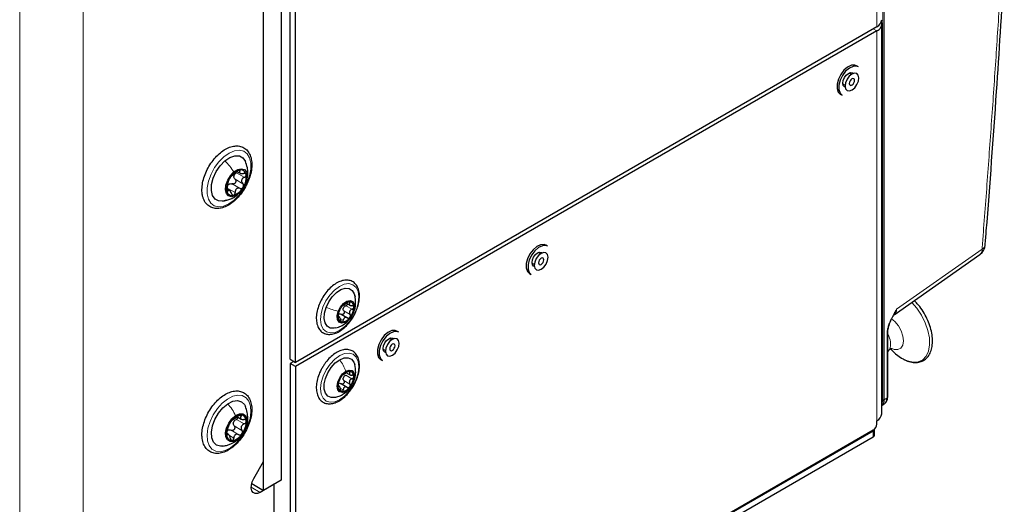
# Paper-space layout 'Blatt4' of a CAD drawing. Header units: millimetres. Extents: x 5 to 418, y 2 to 292.
# Tile 72 of 88: x 285 to 324, y 116 to 136. Entities that reach past the tile are written whole.
import ezdxf

# ---------------------------------------------------------------- set-up
doc = ezdxf.new("R2010")
doc.units = ezdxf.units.MM

psp = doc.layouts.new('Blatt4')

# ---------------------------------------------------------------- linework, layer by layer
at = {"color": 7, "linetype": 'Continuous', "lineweight": 18}
for p, q in [((284.705, 75.954), (284.705, 218.848)), ((287.25, 218.848), (287.25, 75.954)), ((319.231, 120.665), (319.231, 204.762)), ((319.289, 204.763), (319.289, 120.665)), ((318.985, 135.583), (318.985, 182.126)), ((318.844, 135.501), (318.985, 135.419)), ((318.985, 135.419), (318.985, 119.824)), ((293.377, 129.745), (293.688, 129.565)), ((293.475, 129.83), (293.514, 129.807)), ((293.206, 129.301), (293.518, 129.122)), ((293.319, 129.488), (293.63, 129.309)), ((293.01, 129.135), (293.321, 128.955)), ((293.012, 129.025), (293.036, 129.011)), ((319.779, 124.284), (323.198, 126.694)), ((297.849, 124.576), (297.912, 124.54)), ((297.671, 124.219), (297.918, 124.076)), ((297.749, 124.428), (297.997, 124.285)), ((298.069, 124.191), (298.057, 124.162)), ((297.434, 123.979), (297.459, 123.965)), ((297.525, 123.917), (297.65, 123.845)), ((319.398, 120.738), (319.398, 123.303)), ((297.851, 121.799), (297.915, 121.762)), ((297.667, 121.437), (297.915, 121.294)), ((297.748, 121.646), (297.996, 121.503)), ((297.424, 121.213), (297.457, 121.193)), ((297.556, 121.119), (297.645, 121.068)), ((319.289, 120.665), (319.398, 120.738)), ((293.373, 119.881), (293.684, 119.701)), ((293.487, 120.041), (293.559, 120)), ((293.157, 119.447), (293.468, 119.267)), ((293.285, 119.621), (293.596, 119.441)), ((318.844, 119.17), (318.844, 119.415)), ((292.98, 119.279), (293.015, 119.259)), ((293.093, 119.235), (293.267, 119.134)), ((293.328, 119.005), (293.406, 119.065)), ((293.968, 117.164), (294.322, 116.96))]:
    psp.add_line(p, q, dxfattribs=at)
at = {"color": 7, "linetype": 'Continuous', "lineweight": 25}
for p, q in [((295.17, 212.985), (295.17, 117.45)), ((294.463, 117.041), (294.463, 212.577)), ((294.463, 118.19), (294.463, 211.575)), ((295.524, 122.283), (295.524, 168.826)), ((295.736, 122.161), (295.736, 168.704)), ((318.985, 135.583), (295.736, 122.161)), ((319.19, 120.109), (319.19, 135.705)), ((318.985, 135.419), (295.736, 121.998)), ((318.251, 133.985), (318.181, 134.025)), ((317.972, 133.681), (317.879, 133.734)), ((317.629, 133.301), (317.722, 133.248)), ((317.528, 132.894), (317.598, 132.854)), ((293.396, 129.8), (293.521, 129.727)), ((293.1, 129.04), (292.988, 129.104)), ((305.82, 126.808), (305.75, 126.849)), ((305.541, 126.504), (305.448, 126.558)), ((319.681, 124.058), (323.115, 126.479)), ((305.198, 126.125), (305.291, 126.071)), ((305.097, 125.718), (305.167, 125.677)), ((297.791, 124.516), (297.941, 124.43)), ((297.564, 124.084), (297.812, 123.941)), ((297.514, 123.961), (297.442, 124.003)), ((299.866, 123.371), (299.796, 123.412)), ((319.424, 120.777), (319.424, 123.342)), ((299.587, 123.067), (299.494, 123.121)), ((299.244, 122.688), (299.337, 122.634)), ((319.424, 122.584), (319.488, 122.668)), ((319.533, 122.703), (319.626, 122.611)), ((295.524, 122.283), (295.736, 122.161)), ((295.665, 122.202), (295.524, 122.12)), ((295.736, 121.998), (295.524, 122.12)), ((295.524, 122.12), (295.524, 96.709)), ((299.143, 122.281), (299.213, 122.24)), ((295.736, 121.998), (295.736, 96.587)), ((297.794, 121.736), (297.944, 121.649)), ((297.805, 121.162), (297.532, 121.32)), ((297.511, 121.189), (297.44, 121.23)), ((319.194, 120.442), (319.303, 120.515)), ((293.414, 119.979), (293.565, 119.891)), ((318.985, 119.693), (318.985, 119.824)), ((318.844, 119.448), (307.615, 112.966)), ((318.844, 119.415), (307.658, 112.957)), ((318.903, 119.252), (318.903, 119.496)), ((293.06, 119.276), (292.994, 119.314)), ((318.844, 119.17), (307.658, 112.713)), ((294.072, 117.512), (294.463, 118.19)), ((295.17, 117.45), (294.463, 117.041)), ((293.989, 117.315), (294.463, 117.041)), ((294.887, 117.286), (294.322, 116.96)), ((294.887, 86.302), (294.887, 117.286))]:
    psp.add_line(p, q, dxfattribs=at)
at = {"color": 7, "linetype": 'Continuous', "lineweight": 25, "flags": 128}
for points in [[(318.181, 134.025), (318.11, 134.051), (317.971, 134.043), (317.819, 133.972), (317.672, 133.845)], [(318.251, 133.985), (318.18, 134.011), (318.042, 134.002), (317.89, 133.931), (317.743, 133.804)], [(317.672, 133.845), (317.544, 133.676), (317.45, 133.484), (317.399, 133.289), (317.398, 133.113), (317.446, 132.974), (317.528, 132.894)], [(317.743, 133.804), (317.615, 133.635), (317.52, 133.443), (317.47, 133.248), (317.469, 133.072), (317.517, 132.934), (317.598, 132.854)], [(317.628, 133.329), (317.645, 133.439), (317.694, 133.552), (317.767, 133.651), (317.854, 133.721), (317.941, 133.751), (318.014, 133.737), (318.039, 133.717)], [(317.887, 133.607), (317.799, 133.486), (317.74, 133.349), (317.721, 133.216), (317.743, 133.107), (317.804, 133.04), (317.894, 133.025), (317.999, 133.063), (318.104, 133.149), (318.192, 133.27), (318.251, 133.408), (318.27, 133.541), (318.248, 133.649), (318.187, 133.716), (318.097, 133.732), (317.992, 133.693), (317.887, 133.607)], [(317.954, 133.467), (317.919, 133.42), (317.897, 133.367), (317.889, 133.315), (317.898, 133.274), (317.921, 133.248), (317.956, 133.242), (317.997, 133.257), (318.037, 133.29), (318.071, 133.337), (318.094, 133.39), (318.102, 133.441), (318.093, 133.483), (318.069, 133.509), (318.035, 133.515), (317.994, 133.5), (317.954, 133.467)], [(317.724, 133.171), (317.694, 133.183), (317.645, 133.239), (317.628, 133.329)], [(292.914, 130.219), (293.115, 130.356), (293.312, 130.424), (293.491, 130.419), (293.635, 130.342), (293.735, 130.197), (293.737, 130.193)], [(292.968, 128.648), (292.842, 128.612), (292.663, 128.617), (292.519, 128.695), (292.419, 128.839), (292.373, 129.039), (292.383, 129.277), (292.45, 129.535), (292.568, 129.792), (292.727, 130.026), (292.914, 130.219)], [(293.474, 128.915), (293.323, 128.818), (293.178, 128.785), (293.057, 128.819), (292.974, 128.917), (292.939, 129.067), (292.957, 129.251), (293.025, 129.446), (293.135, 129.629), (293.274, 129.779)], [(293.274, 129.779), (293.425, 129.876), (293.57, 129.909), (293.691, 129.875), (293.774, 129.777), (293.809, 129.627), (293.791, 129.443), (293.723, 129.248), (293.613, 129.064), (293.474, 128.915)], [(305.75, 126.849), (305.679, 126.875), (305.54, 126.867), (305.389, 126.795), (305.241, 126.668)], [(305.82, 126.808), (305.749, 126.834), (305.611, 126.826), (305.459, 126.755), (305.312, 126.628)], [(305.241, 126.668), (305.113, 126.5), (305.019, 126.308), (304.968, 126.113), (304.967, 125.937), (305.015, 125.798), (305.097, 125.718)], [(305.312, 126.628), (305.184, 126.459), (305.089, 126.267), (305.039, 126.072), (305.038, 125.896), (305.086, 125.757), (305.167, 125.677)], [(305.197, 126.153), (305.214, 126.263), (305.263, 126.376), (305.337, 126.475), (305.423, 126.545), (305.51, 126.575), (305.583, 126.561), (305.608, 126.54)], [(305.456, 126.431), (305.368, 126.31), (305.309, 126.172), (305.29, 126.039), (305.312, 125.931), (305.373, 125.864), (305.463, 125.849), (305.568, 125.887), (305.673, 125.973), (305.761, 126.094), (305.82, 126.232), (305.839, 126.365), (305.817, 126.473), (305.756, 126.54), (305.666, 126.555), (305.561, 126.517), (305.456, 126.431)], [(305.293, 125.995), (305.263, 126.007), (305.214, 126.063), (305.197, 126.153)], [(305.523, 126.29), (305.489, 126.244), (305.466, 126.191), (305.458, 126.139), (305.467, 126.097), (305.49, 126.072), (305.525, 126.066), (305.566, 126.08), (305.606, 126.114), (305.64, 126.16), (305.663, 126.213), (305.671, 126.265), (305.662, 126.307), (305.639, 126.332), (305.604, 126.338), (305.563, 126.324), (305.523, 126.29)], [(296.96, 124.36), (297.067, 124.585), (297.21, 124.788), (297.376, 124.955), (297.553, 125.07), (297.726, 125.124), (297.88, 125.114), (298.005, 125.04), (298.088, 124.908), (298.117, 124.799)], [(297.445, 124.202), (297.534, 124.373), (297.655, 124.515), (297.791, 124.607), (297.921, 124.633), (298.025, 124.591), (298.088, 124.487), (298.099, 124.336), (298.057, 124.162)], [(297.34, 123.537), (297.281, 123.525), (297.127, 123.535), (297.002, 123.609), (296.919, 123.741), (296.882, 123.921), (296.897, 124.133), (296.96, 124.36)], [(298.057, 124.162), (297.968, 123.991), (297.847, 123.849), (297.711, 123.757), (297.581, 123.73), (297.477, 123.772), (297.414, 123.877), (297.403, 124.028), (297.445, 124.202)], [(299.796, 123.412), (299.725, 123.438), (299.586, 123.43), (299.435, 123.358), (299.287, 123.231)], [(299.866, 123.371), (299.796, 123.397), (299.657, 123.389), (299.505, 123.318), (299.358, 123.191)], [(299.287, 123.231), (299.159, 123.063), (299.065, 122.871), (299.014, 122.676), (299.013, 122.5), (299.061, 122.361), (299.143, 122.281)], [(299.358, 123.191), (299.23, 123.022), (299.136, 122.83), (299.085, 122.635), (299.084, 122.459), (299.132, 122.32), (299.213, 122.24)], [(299.243, 122.716), (299.26, 122.826), (299.309, 122.939), (299.383, 123.038), (299.469, 123.108), (299.556, 123.138), (299.629, 123.124), (299.655, 123.103)], [(299.502, 122.994), (299.414, 122.873), (299.356, 122.735), (299.336, 122.602), (299.358, 122.494), (299.419, 122.427), (299.509, 122.412), (299.614, 122.45), (299.719, 122.536), (299.807, 122.657), (299.866, 122.795), (299.885, 122.928), (299.863, 123.036), (299.802, 123.103), (299.713, 123.118), (299.607, 123.08), (299.502, 122.994)], [(299.569, 122.853), (299.535, 122.807), (299.512, 122.753), (299.505, 122.702), (299.513, 122.66), (299.537, 122.634), (299.571, 122.628), (299.612, 122.643), (299.653, 122.677), (299.687, 122.723), (299.709, 122.776), (299.717, 122.828), (299.708, 122.87), (299.685, 122.895), (299.65, 122.901), (299.609, 122.887), (299.569, 122.853)], [(299.34, 122.558), (299.309, 122.569), (299.26, 122.626), (299.243, 122.716)], [(319.626, 122.611), (319.737, 122.507), (319.974, 122.334)], [(297.34, 120.761), (297.327, 120.758), (297.166, 120.75), (297.032, 120.807), (296.937, 120.924), (296.887, 121.092), (296.888, 121.297), (296.938, 121.522), (297.034, 121.749), (297.168, 121.96), (297.329, 122.138), (297.505, 122.268)], [(297.505, 122.268), (297.68, 122.339), (297.841, 122.347), (297.975, 122.29), (298.07, 122.173), (298.106, 122.075)], [(297.75, 121.001), (297.616, 120.955), (297.503, 120.977), (297.427, 121.065), (297.401, 121.204), (297.428, 121.375), (297.504, 121.549), (297.618, 121.702), (297.752, 121.81)], [(297.752, 121.81), (297.886, 121.856), (297.999, 121.834), (298.075, 121.746), (298.101, 121.607), (298.074, 121.437), (297.998, 121.262), (297.884, 121.109), (297.75, 121.001)], [(293.026, 120.504), (293.226, 120.604), (293.415, 120.632), (293.576, 120.586), (293.697, 120.47), (293.737, 120.394)], [(292.829, 118.812), (292.739, 118.807), (292.578, 118.853), (292.457, 118.969), (292.386, 119.146), (292.372, 119.37), (292.414, 119.621), (292.51, 119.881), (292.652, 120.128), (292.829, 120.341), (293.026, 120.504)], [(293.406, 119.065), (293.255, 118.996), (293.119, 118.993), (293.014, 119.058), (292.952, 119.181), (292.941, 119.349), (292.982, 119.541), (293.07, 119.734), (293.196, 119.904), (293.342, 120.032)], [(293.342, 120.032), (293.493, 120.101), (293.629, 120.103), (293.734, 120.039), (293.796, 119.915), (293.807, 119.747), (293.766, 119.556), (293.677, 119.363), (293.552, 119.192), (293.406, 119.065)], [(294.322, 116.96), (294.219, 116.918), (294.125, 116.915), (294.048, 116.951), (293.995, 117.023), (293.97, 117.125), (293.975, 117.247), (294.01, 117.38), (294.072, 117.512)]]:
    psp.add_lwpolyline(points, dxfattribs=at)
at = {"color": 7, "linetype": 'Continuous', "lineweight": 18, "flags": 128}
for points in [[(292.875, 130.387), (293.085, 130.536), (293.295, 130.625), (293.492, 130.65), (293.665, 130.609), (293.803, 130.505), (293.9, 130.343), (293.948, 130.134), (293.946, 129.888), (293.894, 129.622), (293.794, 129.349), (293.652, 129.086), (293.477, 128.848), (293.279, 128.649), (293.069, 128.501), (292.859, 128.412), (292.662, 128.387), (292.489, 128.428), (292.351, 128.532), (292.254, 128.693), (292.206, 128.903), (292.208, 129.148), (292.26, 129.415), (292.36, 129.688), (292.502, 129.951), (292.677, 130.188), (292.875, 130.387)], [(298.171, 124.281), (298.052, 124.028), (297.896, 123.794), (297.713, 123.597), (297.516, 123.45), (297.318, 123.362), (297.132, 123.34), (296.972, 123.385), (296.848, 123.494), (296.769, 123.659), (296.74, 123.87), (296.763, 124.112), (296.836, 124.368), (296.955, 124.622), (297.111, 124.855), (297.294, 125.052), (297.491, 125.2), (297.689, 125.287), (297.875, 125.31), (298.035, 125.265), (298.159, 125.156), (298.238, 124.99), (298.267, 124.779), (298.244, 124.538), (298.171, 124.281)], [(319.974, 122.334), (320.212, 122.22), (320.44, 122.17), (320.648, 122.187), (320.825, 122.269), (320.963, 122.414), (321.057, 122.613), (321.101, 122.859), (321.094, 123.139), (321.036, 123.44), (320.929, 123.748), (320.779, 124.049), (320.592, 124.329), (320.393, 124.56)], [(319.584, 122.711), (319.687, 122.674), (319.832, 122.67), (319.949, 122.731), (320.025, 122.851), (320.054, 123.017), (320.033, 123.213), (319.963, 123.421), (319.852, 123.62), (319.71, 123.79), (319.578, 123.898)], [(297.502, 120.666), (297.304, 120.582), (297.12, 120.564), (296.962, 120.614), (296.841, 120.727), (296.765, 120.896), (296.74, 121.11), (296.766, 121.353), (296.843, 121.61), (296.965, 121.862), (297.123, 122.094), (297.307, 122.288), (297.505, 122.431), (297.703, 122.515), (297.887, 122.532), (298.045, 122.483), (298.166, 122.37), (298.242, 122.201), (298.267, 121.987), (298.241, 121.744), (298.164, 121.487), (298.042, 121.235), (297.884, 121.003), (297.7, 120.809), (297.502, 120.666)], [(293.013, 120.693), (293.224, 120.803), (293.427, 120.85), (293.609, 120.832), (293.76, 120.749), (293.872, 120.606), (293.937, 120.411), (293.953, 120.177), (293.917, 119.916), (293.833, 119.643), (293.705, 119.375), (293.54, 119.127), (293.348, 118.913), (293.141, 118.747), (292.93, 118.637), (292.727, 118.589), (292.545, 118.608), (292.394, 118.691), (292.282, 118.834), (292.217, 119.028), (292.201, 119.263), (292.237, 119.524), (292.321, 119.796), (292.449, 120.065), (292.614, 120.313), (292.806, 120.526), (293.013, 120.693)]]:
    psp.add_lwpolyline(points, dxfattribs=at)
at = {"color": 7, "linetype": 'Continuous', "lineweight": 25}
for centre, radius, start, end in [((318.84, 135.903), 0.352, 294.3747, 354.3052), ((318.875, 135.71), 0.311, 290.8557, 14.3085), ((293.705, 129.204), 0.682, 108.6039, 152.1319), ((293.532, 129.568), 0.265, 160.6103, 173.918), ((293.547, 129.644), 0.215, 8.1797, 105.898), ((293.042, 129.572), 0.724, 326.3842, 8.1442), ((293.706, 129.122), 0.724, 146.3842, 188.1442), ((293.227, 129.089), 0.249, 123.4326, 137.3031), ((293.201, 129.05), 0.215, 188.1797, 285.898), ((293.043, 129.49), 0.682, 288.6039, 332.1319), ((322.827, 126.888), 0.5, 305.1842, 355.5366), ((297.939, 124.174), 0.42, 94.6094, 146.9399), ((297.876, 124.4), 0.195, 351.6497, 81.3336), ((298.117, 123.969), 0.685, 140.6693, 178.0158), ((297.889, 124.252), 0.251, 152.3659, 166.3191), ((297.385, 124.395), 0.685, 320.6693, 358.0158), ((297.626, 123.964), 0.195, 171.6497, 261.3336), ((297.563, 124.19), 0.42, 274.6094, 326.9399), ((297.934, 121.407), 0.409, 93.2645, 146.5132), ((297.874, 121.621), 0.198, 350.6264, 79.1932), ((298.123, 121.19), 0.691, 140.1666, 177.2709), ((297.888, 121.467), 0.253, 151.787, 165.6505), ((297.378, 121.621), 0.691, 320.1666, 357.2709), ((297.628, 121.19), 0.198, 170.6264, 259.1932), ((297.568, 121.404), 0.409, 273.2645, 326.5132), ((293.803, 119.294), 0.824, 142.2326, 180.4663), ((293.632, 119.502), 0.564, 98.6755, 148.2914), ((293.544, 119.673), 0.302, 155.2543, 167.4446), ((293.539, 119.829), 0.231, 355.2345, 88.0911), ((292.945, 119.803), 0.824, 322.2326, 0.4663), ((318.84, 120.144), 0.352, 294.3747, 354.3052), ((318.678, 119.707), 0.307, 302.6055, 357.3945), ((318.802, 119.507), 0.101, 294.3747, 354.3052), ((293.209, 119.268), 0.231, 175.2345, 268.0911), ((293.116, 119.595), 0.564, 278.6755, 328.2914), ((318.802, 119.262), 0.101, 294.3747, 354.3052)]:
    psp.add_arc(centre, radius, start, end, dxfattribs=at)
at = {"color": 7, "linetype": 'Continuous', "lineweight": 18}
for centre, radius, start, end in [((323.127, 126.883), 0.201, 290.7547, 350.0149), ((322.963, 126.662), 0.238, 309.7536, 7.9029), ((319.376, 123.346), 0.0479, 297.4613, 355.4536), ((318.954, 122.918), 0.589, 334.9325, 37.1235), ((319.259, 120.719), 0.0609, 242.4446, 299.2876), ((319.376, 120.78), 0.048, 297.475, 355.2816)]:
    psp.add_arc(centre, radius, start, end, dxfattribs=at)
for centre, major_axis, ratio, start_param, end_param in [((319.443, 124.502), (-0.213, 0.458), 0.56964, 3.247205, 3.976262), ((318.905, 120.853), (-0.231, 0.399), 0.576854, 3.420761, 3.925398)]:
    psp.add_ellipse(centre, major_axis=major_axis, ratio=ratio, start_param=start_param, end_param=end_param, dxfattribs=at)
at = {"color": 7, "linetype": 'Continuous', "lineweight": 25}
for centre, major_axis, ratio, start_param, end_param in [((318.934, 120.869), (-0.253, 0.432), 0.578535, 3.134349, 3.92279), ((319.041, 120.94), (-0.256, 0.43), 0.581026, 3.16991, 3.918818)]:
    psp.add_ellipse(centre, major_axis=major_axis, ratio=ratio, start_param=start_param, end_param=end_param, dxfattribs=at)
at = {"color": 7, "linetype": 'Continuous', "lineweight": 18}
for points, knots in [([(323.198, 126.694), (323.216, 126.915), (323.299, 127.989), (323.444, 129.915), (323.627, 132.47), (323.801, 135.02), (323.909, 136.715), (323.963, 137.563)], [0, 0, 0, 0, 0.060535, 0.295387, 0.530246, 0.76512, 1, 1, 1, 1]), ([(319.398, 123.303), (319.4, 123.346), (319.404, 123.432), (319.428, 123.54), (319.453, 123.627), (319.476, 123.694), (319.507, 123.774), (319.536, 123.841), (319.562, 123.897), (319.594, 123.961), (319.641, 124.049), (319.705, 124.162), (319.753, 124.241), (319.779, 124.283), (319.779, 124.284)], [0, 0, 0, 0, 0.137644, 0.278242, 0.317129, 0.395354, 0.474421, 0.554274, 0.594391, 0.644517, 0.748216, 0.865027, 0.998017, 1, 1, 1, 1]), ([(319.779, 124.284), (319.779, 124.283), (319.766, 124.256), (319.739, 124.201), (319.695, 124.114), (319.663, 124.056), (319.646, 124.023)], [0, 0, 0, 0, 0.006833, 0.313282, 0.620104, 1, 1, 1, 1]), ([(297.612, 120.877), (297.622, 120.881), (297.68, 120.903), (297.718, 120.957), (297.75, 121.001)], [0, 0, 0, 0, 0.1764092, 1, 1, 1, 1])]:
    psp.add_open_spline(points, degree=3, knots=knots, dxfattribs=at)
at = {"color": 7, "linetype": 'Continuous', "lineweight": 25}
for points, knots in [([(323.324, 126.848), (323.339, 127.038), (323.505, 129.093), (323.766, 132.722), (323.987, 136.147), (324.089, 137.724)], [0, 0, 0, 0, 0.05207, 0.563666, 1, 1, 1, 1]), ([(292.022, 128.815), (292.033, 128.776), (292.063, 128.666), (292.151, 128.514), (292.297, 128.385), (292.474, 128.318), (292.668, 128.31), (292.873, 128.358), (293.084, 128.461), (293.293, 128.616), (293.49, 128.817), (293.664, 129.051), (293.807, 129.309), (293.914, 129.579), (293.978, 129.849), (293.997, 130.108), (293.966, 130.344), (293.886, 130.546), (293.757, 130.7), (293.59, 130.795), (293.403, 130.829), (293.202, 130.805), (292.993, 130.725), (292.781, 130.592), (292.578, 130.41), (292.393, 130.189), (292.235, 129.94), (292.112, 129.674), (292.029, 129.402), (291.99, 129.138), (291.996, 128.943), (292.017, 128.841), (292.022, 128.815)], [0, 0, 0, 0, 0.018955, 0.054124, 0.088275, 0.121049, 0.153507, 0.186795, 0.221283, 0.256397, 0.291551, 0.326621, 0.361655, 0.396733, 0.431925, 0.467327, 0.502995, 0.538679, 0.573501, 0.606783, 0.639301, 0.672102, 0.706105, 0.741032, 0.776209, 0.811314, 0.846355, 0.881405, 0.916535, 0.951834, 0.987386, 1, 1, 1, 1]), ([(293.789, 129.452), (293.795, 129.467), (293.832, 129.56), (293.834, 129.733), (293.817, 129.972), (293.763, 130.118), (293.733, 130.201)], [0, 0, 0, 0, 0.063335, 0.39204, 0.655095, 1, 1, 1, 1]), ([(293.17, 129.607), (293.167, 129.605), (293.161, 129.6), (293.144, 129.582), (293.123, 129.556), (293.109, 129.534), (293.102, 129.523)], [0, 0, 0, 0, 0.249806, 0.500054, 0.750309, 1, 1, 1, 1]), ([(293.17, 129.607), (293.177, 129.611), (293.188, 129.618), (293.217, 129.643), (293.244, 129.666), (293.274, 129.692), (293.318, 129.728), (293.347, 129.755), (293.366, 129.773)], [0, 0, 0, 0, 0.249194, 0.37433, 0.498925, 0.624004, 0.749757, 1, 1, 1, 1]), ([(293.319, 129.488), (293.305, 129.504), (293.278, 129.535), (293.272, 129.576), (293.269, 129.596)], [0, 0, 0, 0, 0.500645, 1, 1, 1, 1]), ([(293.283, 129.656), (293.294, 129.674), (293.318, 129.71), (293.357, 129.733), (293.377, 129.745)], [0, 0, 0, 0, 0.49811, 1, 1, 1, 1]), ([(293.488, 129.851), (293.478, 129.848), (293.459, 129.841), (293.425, 129.822), (293.393, 129.798), (293.375, 129.782), (293.366, 129.773)], [0, 0, 0, 0, 0.250032, 0.4996317, 0.7492275, 1, 1, 1, 1]), ([(293.514, 129.807), (293.518, 129.815), (293.526, 129.829), (293.524, 129.845), (293.512, 129.854), (293.496, 129.852), (293.488, 129.851)], [0, 0, 0, 0, 0.249816, 0.499908, 0.75012, 1, 1, 1, 1]), ([(293.514, 129.807), (293.506, 129.792), (293.494, 129.769), (293.501, 129.744), (293.516, 129.729), (293.541, 129.718), (293.585, 129.71), (293.626, 129.715), (293.652, 129.718)], [0, 0, 0, 0, 0.249219, 0.374357, 0.498947, 0.62402, 0.749767, 1, 1, 1, 1]), ([(293.759, 129.674), (293.756, 129.683), (293.749, 129.7), (293.723, 129.716), (293.69, 129.722), (293.665, 129.719), (293.652, 129.718)], [0, 0, 0, 0, 0.24999, 0.499611, 0.749127, 1, 1, 1, 1]), ([(293.688, 129.565), (293.699, 129.572), (293.721, 129.585), (293.746, 129.614), (293.762, 129.645), (293.76, 129.665), (293.759, 129.674)], [0, 0, 0, 0, 0.249853, 0.499901, 0.750114, 1, 1, 1, 1]), ([(293, 129.163), (293.007, 129.188), (293.016, 129.226), (293.028, 129.281), (293.037, 129.321), (293.045, 129.357), (293.055, 129.395), (293.057, 129.41), (293.058, 129.42)], [0, 0, 0, 0, 0.24922, 0.374358, 0.498948, 0.624021, 0.749768, 1, 1, 1, 1]), ([(293.01, 129.135), (293.011, 129.157), (293.013, 129.202), (293.034, 129.24), (293.044, 129.258)], [0, 0, 0, 0, 0.5006092, 1, 1, 1, 1]), ([(293.102, 129.523), (293.096, 129.512), (293.083, 129.489), (293.069, 129.457), (293.06, 129.433), (293.059, 129.424), (293.058, 129.42)], [0, 0, 0, 0, 0.249858, 0.499467, 0.749011, 1, 1, 1, 1]), ([(293.09, 129.297), (293.109, 129.304), (293.147, 129.317), (293.187, 129.307), (293.206, 129.301)], [0, 0, 0, 0, 0.498111, 1, 1, 1, 1]), ([(293.319, 129.488), (293.326, 129.479), (293.341, 129.461), (293.352, 129.425), (293.351, 129.387), (293.336, 129.349), (293.31, 129.319), (293.277, 129.3), (293.241, 129.293), (293.218, 129.299), (293.206, 129.301)], [0, 0, 0, 0, 0.125234, 0.249503, 0.374346, 0.49908, 0.623909, 0.749397, 0.874445, 1, 1, 1, 1]), ([(293.688, 129.565), (293.664, 129.55), (293.628, 129.528), (293.596, 129.484), (293.581, 129.447), (293.579, 129.409), (293.589, 129.358), (293.614, 129.328), (293.63, 129.309)], [0, 0, 0, 0, 0.24922, 0.374358, 0.498948, 0.624021, 0.749768, 1, 1, 1, 1]), ([(293.646, 129.171), (293.651, 129.183), (293.662, 129.207), (293.663, 129.246), (293.653, 129.281), (293.637, 129.3), (293.63, 129.309)], [0, 0, 0, 0, 0.249858, 0.499467, 0.749011, 1, 1, 1, 1]), ([(292.814, 128.609), (292.93, 128.632), (293.103, 128.668), (293.31, 128.778), (293.395, 128.844), (293.436, 128.875)], [0, 0, 0, 0, 0.514444, 0.764366, 1, 1, 1, 1]), ([(293, 129.163), (292.997, 129.152), (292.991, 129.129), (292.986, 129.089), (292.984, 129.05), (292.987, 129.029), (292.989, 129.019)], [0, 0, 0, 0, 0.249853, 0.499901, 0.750114, 1, 1, 1, 1]), ([(292.989, 129.019), (292.991, 129.011), (292.996, 128.995), (293.009, 128.987), (293.023, 128.992), (293.031, 129.004), (293.036, 129.011)], [0, 0, 0, 0, 0.24999, 0.499611, 0.749127, 1, 1, 1, 1]), ([(293.174, 128.921), (293.164, 128.946), (293.15, 128.984), (293.123, 129.021), (293.102, 129.04), (293.083, 129.047), (293.059, 129.044), (293.045, 129.024), (293.036, 129.011)], [0, 0, 0, 0, 0.249219, 0.374357, 0.498947, 0.62402, 0.749767, 1, 1, 1, 1]), ([(293.174, 128.921), (293.178, 128.909), (293.187, 128.885), (293.208, 128.858), (293.233, 128.841), (293.251, 128.843), (293.26, 128.843)], [0, 0, 0, 0, 0.249816, 0.499908, 0.75012, 1, 1, 1, 1]), ([(293.26, 128.843), (293.269, 128.847), (293.286, 128.854), (293.306, 128.881), (293.319, 128.916), (293.321, 128.942), (293.321, 128.955)], [0, 0, 0, 0, 0.250032, 0.499632, 0.749228, 1, 1, 1, 1]), ([(293.518, 129.122), (293.493, 129.127), (293.456, 129.135), (293.407, 129.122), (293.375, 129.103), (293.349, 129.073), (293.326, 129.025), (293.323, 128.983), (293.321, 128.955)], [0, 0, 0, 0, 0.249194, 0.37433, 0.498925, 0.624004, 0.749757, 1, 1, 1, 1]), ([(293.518, 129.122), (293.529, 129.119), (293.552, 129.114), (293.588, 129.121), (293.622, 129.139), (293.638, 129.16), (293.646, 129.171)], [0, 0, 0, 0, 0.249806, 0.500054, 0.750309, 1, 1, 1, 1]), ([(297.811, 125.45), (297.776, 125.451), (297.68, 125.451), (297.513, 125.406), (297.316, 125.301), (297.122, 125.145), (296.948, 124.946), (296.838, 124.796), (296.799, 124.715), (296.799, 124.714)], [0, 0, 0, 0, 0.098843, 0.273895, 0.45327, 0.635578, 0.817783, 0.999609, 1, 1, 1, 1]), ([(298.181, 124.268), (298.196, 124.303), (298.246, 124.421), (298.289, 124.625), (298.304, 124.864), (298.267, 125.079), (298.181, 125.258), (298.049, 125.384), (297.917, 125.439), (297.834, 125.448), (297.811, 125.45)], [0, 0, 0, 0, 0.062397, 0.210638, 0.359806, 0.510147, 0.660171, 0.805474, 0.944303, 1, 1, 1, 1]), ([(298.076, 124.188), (298.091, 124.233), (298.123, 124.329), (298.157, 124.56), (298.125, 124.738), (298.104, 124.86)], [0, 0, 0, 0, 0.218411, 0.464296, 1, 1, 1, 1]), ([(296.799, 124.714), (296.757, 124.634), (296.674, 124.471), (296.597, 124.218), (296.562, 123.972), (296.576, 123.744), (296.638, 123.554), (296.744, 123.405), (296.888, 123.309), (297.061, 123.271), (297.247, 123.291), (297.441, 123.365), (297.637, 123.494), (297.825, 123.67), (297.991, 123.884), (298.114, 124.088), (298.163, 124.22), (298.181, 124.268)], [0, 0, 0, 0, 0.069694, 0.139695, 0.210041, 0.280919, 0.352168, 0.41518, 0.482241, 0.54727, 0.612528, 0.680195, 0.7498, 0.819869, 0.889789, 0.959614, 1, 1, 1, 1]), ([(297.642, 124.45), (297.646, 124.45), (297.652, 124.45), (297.674, 124.461), (297.695, 124.473), (297.721, 124.489), (297.759, 124.513), (297.786, 124.533), (297.804, 124.547)], [0, 0, 0, 0, 0.249199, 0.374336, 0.49893, 0.624007, 0.749759, 1, 1, 1, 1]), ([(297.819, 124.5), (297.818, 124.496), (297.816, 124.483), (297.802, 124.462), (297.779, 124.441), (297.759, 124.432), (297.749, 124.428)], [0, 0, 0, 0, 0.132257, 0.42179, 0.71031, 1, 1, 1, 1]), ([(297.906, 124.592), (297.898, 124.592), (297.884, 124.591), (297.856, 124.58), (297.828, 124.565), (297.812, 124.553), (297.804, 124.547)], [0, 0, 0, 0, 0.2499907, 0.4996106, 0.7491271, 1, 1, 1, 1]), ([(297.912, 124.54), (297.902, 124.526), (297.888, 124.505), (297.887, 124.479), (297.895, 124.461), (297.911, 124.446), (297.943, 124.431), (297.974, 124.428), (297.995, 124.427)], [0, 0, 0, 0, 0.249201, 0.374338, 0.498932, 0.624008, 0.74976, 1, 1, 1, 1]), ([(297.912, 124.54), (297.916, 124.546), (297.925, 124.559), (297.929, 124.576), (297.923, 124.589), (297.912, 124.591), (297.906, 124.592)], [0, 0, 0, 0, 0.249852, 0.499902, 0.750115, 1, 1, 1, 1]), ([(319.979, 122.331), (320.02, 122.308), (320.138, 122.24), (320.335, 122.171), (320.56, 122.146), (320.766, 122.186), (320.94, 122.285), (321.075, 122.435), (321.167, 122.628), (321.217, 122.859), (321.221, 123.121), (321.179, 123.405), (321.092, 123.698), (320.966, 123.988), (320.803, 124.263), (320.643, 124.482), (320.531, 124.59), (320.492, 124.629)], [0, 0, 0, 0, 0.038103, 0.11063, 0.183119, 0.254262, 0.323212, 0.391073, 0.459339, 0.529371, 0.600828, 0.672784, 0.74466, 0.816413, 0.888111, 0.959855, 1, 1, 1, 1]), ([(297.345, 123.544), (297.383, 123.553), (297.49, 123.579), (297.65, 123.663), (297.817, 123.79), (297.972, 123.962), (298.039, 124.108), (298.076, 124.189)], [0, 0, 0, 0, 0.115934, 0.324342, 0.528584, 0.737716, 1, 1, 1, 1]), ([(297.457, 124.106), (297.454, 124.098), (297.448, 124.082), (297.44, 124.052), (297.434, 124.02), (297.433, 124.002), (297.433, 123.992)], [0, 0, 0, 0, 0.249807, 0.500055, 0.750309, 1, 1, 1, 1]), ([(297.457, 124.106), (297.463, 124.124), (297.473, 124.151), (297.488, 124.193), (297.499, 124.225), (297.511, 124.254), (297.525, 124.289), (297.531, 124.305), (297.535, 124.315)], [0, 0, 0, 0, 0.249168, 0.374303, 0.498903, 0.623987, 0.749746, 1, 1, 1, 1]), ([(297.48, 124.101), (297.494, 124.103), (297.523, 124.105), (297.551, 124.091), (297.564, 124.084)], [0, 0, 0, 0, 0.498457, 1, 1, 1, 1]), ([(297.588, 124.403), (297.581, 124.394), (297.568, 124.377), (297.553, 124.352), (297.541, 124.33), (297.537, 124.32), (297.535, 124.315)], [0, 0, 0, 0, 0.250033, 0.4996315, 0.7492277, 1, 1, 1, 1]), ([(297.671, 124.219), (297.675, 124.211), (297.685, 124.193), (297.689, 124.162), (297.684, 124.131), (297.668, 124.103), (297.645, 124.082), (297.618, 124.072), (297.59, 124.072), (297.573, 124.08), (297.564, 124.084)], [0, 0, 0, 0, 0.125193, 0.249438, 0.374279, 0.499024, 0.623869, 0.749369, 0.87443, 1, 1, 1, 1]), ([(297.642, 124.45), (297.64, 124.45), (297.636, 124.451), (297.624, 124.442), (297.607, 124.426), (297.594, 124.411), (297.588, 124.403)], [0, 0, 0, 0, 0.249815, 0.499908, 0.75012, 1, 1, 1, 1]), ([(297.671, 124.219), (297.663, 124.233), (297.646, 124.261), (297.646, 124.295), (297.645, 124.312)], [0, 0, 0, 0, 0.50155, 1, 1, 1, 1]), ([(297.667, 124.369), (297.678, 124.382), (297.701, 124.408), (297.733, 124.421), (297.749, 124.428)], [0, 0, 0, 0, 0.498459, 1, 1, 1, 1]), ([(297.997, 124.285), (297.976, 124.276), (297.945, 124.261), (297.915, 124.228), (297.898, 124.199), (297.891, 124.167), (297.893, 124.123), (297.908, 124.095), (297.918, 124.076)], [0, 0, 0, 0, 0.249168, 0.374303, 0.498903, 0.623987, 0.749746, 1, 1, 1, 1]), ([(297.914, 123.961), (297.92, 123.97), (297.931, 123.988), (297.936, 124.019), (297.932, 124.05), (297.923, 124.068), (297.918, 124.076)], [0, 0, 0, 0, 0.250033, 0.499632, 0.749228, 1, 1, 1, 1]), ([(298.069, 124.371), (298.068, 124.38), (298.065, 124.396), (298.048, 124.414), (298.024, 124.425), (298.005, 124.427), (297.995, 124.427)], [0, 0, 0, 0, 0.2498571, 0.4994664, 0.7490114, 1, 1, 1, 1]), ([(297.997, 124.285), (298.007, 124.29), (298.026, 124.298), (298.049, 124.319), (298.066, 124.345), (298.068, 124.363), (298.069, 124.371)], [0, 0, 0, 0, 0.249807, 0.500055, 0.750309, 1, 1, 1, 1]), ([(297.433, 123.992), (297.433, 123.985), (297.434, 123.969), (297.441, 123.957), (297.449, 123.955), (297.455, 123.961), (297.459, 123.965)], [0, 0, 0, 0, 0.249857, 0.499466, 0.749011, 1, 1, 1, 1]), ([(297.542, 123.852), (297.537, 123.874), (297.53, 123.907), (297.515, 123.942), (297.503, 123.963), (297.491, 123.976), (297.475, 123.981), (297.465, 123.971), (297.459, 123.965)], [0, 0, 0, 0, 0.249201, 0.374338, 0.498932, 0.624008, 0.74976, 1, 1, 1, 1]), ([(297.542, 123.852), (297.544, 123.842), (297.548, 123.821), (297.56, 123.796), (297.577, 123.776), (297.59, 123.773), (297.596, 123.771)], [0, 0, 0, 0, 0.2498519, 0.4999015, 0.7501147, 1, 1, 1, 1]), ([(297.596, 123.771), (297.603, 123.772), (297.616, 123.774), (297.633, 123.791), (297.645, 123.815), (297.648, 123.835), (297.65, 123.845)], [0, 0, 0, 0, 0.249991, 0.499611, 0.749127, 1, 1, 1, 1]), ([(297.812, 123.941), (297.794, 123.95), (297.767, 123.962), (297.729, 123.96), (297.703, 123.951), (297.681, 123.932), (297.659, 123.899), (297.654, 123.866), (297.65, 123.845)], [0, 0, 0, 0, 0.249199, 0.374336, 0.49893, 0.624007, 0.749759, 1, 1, 1, 1]), ([(297.812, 123.941), (297.82, 123.937), (297.837, 123.929), (297.865, 123.929), (297.893, 123.939), (297.907, 123.954), (297.914, 123.961)], [0, 0, 0, 0, 0.249815, 0.499908, 0.75012, 1, 1, 1, 1]), ([(319.424, 123.342), (319.428, 123.395), (319.435, 123.503), (319.491, 123.695), (319.56, 123.863), (319.615, 123.963), (319.635, 123.998)], [0, 0, 0, 0, 0.2603508, 0.5334637, 0.8380795, 1, 1, 1, 1]), ([(319.646, 124.023), (319.642, 124.017), (319.638, 124.009), (319.634, 124.001), (319.632, 123.999)], [0, 0, 0, 0, 0.7088634, 1, 1, 1, 1]), ([(298.296, 122.028), (298.295, 122.068), (298.291, 122.185), (298.248, 122.358), (298.148, 122.523), (298.005, 122.634), (297.835, 122.682), (297.651, 122.671), (297.457, 122.606), (297.26, 122.486), (297.072, 122.316), (296.927, 122.148), (296.86, 122.033), (296.839, 121.997)], [0, 0, 0, 0, 0.054399, 0.157962, 0.260899, 0.359787, 0.454871, 0.549709, 0.647776, 0.748989, 0.851204, 0.953231, 1, 1, 1, 1]), ([(319.491, 122.672), (319.492, 122.673), (319.496, 122.679), (319.542, 122.719), (319.593, 122.721), (319.586, 122.722), (319.585, 122.723)], [0, 0, 0, 0, 0.090392, 0.495952, 0.887318, 1, 1, 1, 1]), ([(296.839, 121.997), (296.813, 121.956), (296.737, 121.837), (296.65, 121.623), (296.582, 121.372), (296.561, 121.129), (296.589, 120.909), (296.666, 120.724), (296.792, 120.587), (296.952, 120.511), (297.131, 120.496), (297.321, 120.537), (297.517, 120.632), (297.711, 120.781), (297.873, 120.948), (297.956, 121.072), (297.988, 121.121)], [0, 0, 0, 0, 0.041495, 0.118273, 0.195268, 0.272709, 0.350758, 0.4289, 0.504994, 0.577595, 0.648811, 0.721399, 0.796756, 0.873608, 0.950545, 1, 1, 1, 1]), ([(297.646, 121.678), (297.65, 121.678), (297.656, 121.677), (297.678, 121.688), (297.699, 121.7), (297.725, 121.715), (297.763, 121.738), (297.79, 121.758), (297.808, 121.771)], [0, 0, 0, 0, 0.249168, 0.374303, 0.498903, 0.623987, 0.749746, 1, 1, 1, 1]), ([(297.911, 121.816), (297.903, 121.815), (297.889, 121.815), (297.861, 121.805), (297.833, 121.79), (297.817, 121.778), (297.808, 121.771)], [0, 0, 0, 0, 0.250033, 0.499632, 0.749228, 1, 1, 1, 1]), ([(297.915, 121.762), (297.906, 121.748), (297.891, 121.727), (297.89, 121.7), (297.897, 121.681), (297.913, 121.666), (297.944, 121.65), (297.975, 121.648), (297.996, 121.646)], [0, 0, 0, 0, 0.249199, 0.374336, 0.49893, 0.624007, 0.749759, 1, 1, 1, 1]), ([(297.915, 121.762), (297.92, 121.768), (297.929, 121.781), (297.933, 121.798), (297.928, 121.811), (297.916, 121.814), (297.911, 121.816)], [0, 0, 0, 0, 0.2498147, 0.4999078, 0.7501201, 1, 1, 1, 1]), ([(297.988, 121.121), (298.007, 121.147), (298.079, 121.246), (298.172, 121.443), (298.259, 121.694), (298.293, 121.891), (298.296, 121.999), (298.296, 122.028)], [0, 0, 0, 0, 0.095053, 0.3621, 0.629655, 0.898387, 1, 1, 1, 1]), ([(298.072, 121.439), (298.086, 121.466), (298.136, 121.565), (298.155, 121.789), (298.123, 121.974), (298.105, 122.081)], [0, 0, 0, 0, 0.140148, 0.502923, 1, 1, 1, 1]), ([(297.458, 121.336), (297.455, 121.328), (297.449, 121.312), (297.44, 121.282), (297.434, 121.251), (297.433, 121.232), (297.433, 121.223)], [0, 0, 0, 0, 0.249852, 0.499902, 0.750115, 1, 1, 1, 1]), ([(297.458, 121.336), (297.464, 121.354), (297.474, 121.38), (297.489, 121.422), (297.501, 121.454), (297.513, 121.483), (297.528, 121.518), (297.535, 121.534), (297.539, 121.545)], [0, 0, 0, 0, 0.249201, 0.374338, 0.498932, 0.624008, 0.74976, 1, 1, 1, 1]), ([(297.476, 121.322), (297.49, 121.323), (297.519, 121.325), (297.546, 121.311), (297.56, 121.304)], [0, 0, 0, 0, 0.498459, 1, 1, 1, 1]), ([(297.592, 121.633), (297.586, 121.624), (297.573, 121.608), (297.557, 121.582), (297.545, 121.56), (297.541, 121.55), (297.539, 121.545)], [0, 0, 0, 0, 0.249857, 0.499466, 0.749011, 1, 1, 1, 1]), ([(297.667, 121.437), (297.672, 121.428), (297.681, 121.411), (297.685, 121.38), (297.679, 121.348), (297.663, 121.32), (297.64, 121.3), (297.613, 121.29), (297.585, 121.291), (297.568, 121.299), (297.56, 121.304)], [0, 0, 0, 0, 0.125221, 0.249481, 0.374324, 0.499061, 0.623895, 0.749387, 0.87444, 1, 1, 1, 1]), ([(297.646, 121.678), (297.645, 121.679), (297.641, 121.679), (297.629, 121.671), (297.612, 121.656), (297.599, 121.64), (297.592, 121.633)], [0, 0, 0, 0, 0.249807, 0.500055, 0.750309, 1, 1, 1, 1]), ([(297.667, 121.437), (297.659, 121.451), (297.643, 121.48), (297.643, 121.513), (297.643, 121.53)], [0, 0, 0, 0, 0.501552, 1, 1, 1, 1]), ([(297.665, 121.587), (297.677, 121.6), (297.7, 121.626), (297.732, 121.639), (297.748, 121.646)], [0, 0, 0, 0, 0.498457, 1, 1, 1, 1]), ([(297.996, 121.503), (297.975, 121.493), (297.944, 121.48), (297.913, 121.447), (297.896, 121.418), (297.889, 121.385), (297.89, 121.342), (297.905, 121.313), (297.915, 121.294)], [0, 0, 0, 0, 0.249201, 0.374338, 0.498932, 0.624008, 0.74976, 1, 1, 1, 1]), ([(298.069, 121.589), (298.068, 121.597), (298.066, 121.614), (298.049, 121.632), (298.025, 121.644), (298.006, 121.645), (297.996, 121.646)], [0, 0, 0, 0, 0.249991, 0.499611, 0.749127, 1, 1, 1, 1]), ([(297.996, 121.503), (298.006, 121.507), (298.025, 121.515), (298.049, 121.536), (298.066, 121.562), (298.068, 121.58), (298.069, 121.589)], [0, 0, 0, 0, 0.249852, 0.499902, 0.750115, 1, 1, 1, 1]), ([(291.998, 119.182), (292.002, 119.14), (292.014, 119.019), (292.072, 118.841), (292.188, 118.673), (292.346, 118.561), (292.529, 118.511), (292.726, 118.519), (292.933, 118.583), (293.145, 118.702), (293.352, 118.872), (293.543, 119.083), (293.709, 119.326), (293.842, 119.589), (293.937, 119.86), (293.989, 120.127), (293.993, 120.381), (293.948, 120.608), (293.853, 120.798), (293.711, 120.935), (293.538, 121.012), (293.346, 121.029), (293.142, 120.989), (292.932, 120.894), (292.721, 120.746), (292.522, 120.551), (292.344, 120.321), (292.196, 120.066), (292.084, 119.797), (292.013, 119.526), (291.992, 119.321), (291.997, 119.211), (291.998, 119.182)], [0, 0, 0, 0, 0.0188097, 0.0544018, 0.0895604, 0.1232519, 0.1558352, 0.1884178, 0.2220758, 0.2568187, 0.2919948, 0.3271245, 0.3621771, 0.3972158, 0.4323169, 0.4675602, 0.5030381, 0.5387716, 0.5743143, 0.6087057, 0.6416247, 0.6740676, 0.7071786, 0.741515, 0.7765794, 0.8117436, 0.8468251, 0.8818598, 0.9169291, 0.9520979, 0.9874636, 1, 1, 1, 1]), ([(297.433, 121.223), (297.433, 121.215), (297.434, 121.199), (297.44, 121.187), (297.448, 121.184), (297.454, 121.19), (297.457, 121.193)], [0, 0, 0, 0, 0.249991, 0.499611, 0.749127, 1, 1, 1, 1]), ([(297.538, 121.078), (297.534, 121.1), (297.527, 121.133), (297.513, 121.169), (297.501, 121.19), (297.489, 121.203), (297.474, 121.209), (297.464, 121.2), (297.457, 121.193)], [0, 0, 0, 0, 0.249199, 0.374336, 0.49893, 0.624007, 0.749759, 1, 1, 1, 1]), ([(297.538, 121.078), (297.54, 121.067), (297.544, 121.047), (297.556, 121.021), (297.572, 121.001), (297.585, 120.997), (297.591, 120.996)], [0, 0, 0, 0, 0.249815, 0.499908, 0.75012, 1, 1, 1, 1]), ([(297.591, 120.996), (297.598, 120.996), (297.611, 120.997), (297.628, 121.014), (297.64, 121.038), (297.643, 121.058), (297.645, 121.068)], [0, 0, 0, 0, 0.250033, 0.499632, 0.749228, 1, 1, 1, 1]), ([(297.807, 121.161), (297.789, 121.169), (297.762, 121.182), (297.725, 121.181), (297.699, 121.172), (297.677, 121.154), (297.655, 121.121), (297.649, 121.089), (297.645, 121.068)], [0, 0, 0, 0, 0.249168, 0.374303, 0.498903, 0.623987, 0.749746, 1, 1, 1, 1]), ([(297.652, 120.9), (297.706, 120.938), (297.82, 121.017), (297.934, 121.132), (297.969, 121.214), (297.976, 121.229)], [0, 0, 0, 0, 0.423928, 0.897644, 1, 1, 1, 1]), ([(297.807, 121.161), (297.816, 121.157), (297.832, 121.148), (297.86, 121.148), (297.888, 121.157), (297.902, 121.171), (297.909, 121.178)], [0, 0, 0, 0, 0.249807, 0.500055, 0.750309, 1, 1, 1, 1]), ([(297.909, 121.178), (297.915, 121.187), (297.927, 121.205), (297.932, 121.237), (297.929, 121.268), (297.919, 121.285), (297.915, 121.294)], [0, 0, 0, 0, 0.249857, 0.499466, 0.749011, 1, 1, 1, 1]), ([(297.345, 120.768), (297.375, 120.774), (297.47, 120.794), (297.556, 120.841), (297.614, 120.872)], [0, 0, 0, 0, 0.320743, 1, 1, 1, 1]), ([(319.219, 120.681), (319.219, 120.66), (319.217, 120.611), (319.2, 120.58), (319.19, 120.563)], [0, 0, 0, 0, 0.439386, 1, 1, 1, 1]), ([(319.319, 120.533), (319.34, 120.551), (319.391, 120.595), (319.419, 120.686), (319.423, 120.752), (319.424, 120.777)], [0, 0, 0, 0, 0.318997, 0.748147, 1, 1, 1, 1]), ([(293.785, 119.632), (293.789, 119.64), (293.833, 119.738), (293.835, 119.922), (293.816, 120.173), (293.764, 120.318), (293.735, 120.398)], [0, 0, 0, 0, 0.034347, 0.410648, 0.676882, 1, 1, 1, 1]), ([(293.152, 119.798), (293.144, 119.787), (293.129, 119.766), (293.111, 119.734), (293.098, 119.707), (293.094, 119.696), (293.092, 119.69)], [0, 0, 0, 0, 0.249858, 0.499467, 0.749011, 1, 1, 1, 1]), ([(293.219, 119.864), (293.217, 119.864), (293.212, 119.863), (293.196, 119.85), (293.175, 119.829), (293.159, 119.808), (293.152, 119.798)], [0, 0, 0, 0, 0.249806, 0.500054, 0.750309, 1, 1, 1, 1]), ([(293.219, 119.864), (293.225, 119.865), (293.234, 119.866), (293.261, 119.884), (293.288, 119.901), (293.32, 119.923), (293.367, 119.954), (293.399, 119.98), (293.421, 119.997)], [0, 0, 0, 0, 0.2491937, 0.3743301, 0.4989253, 0.6240038, 0.7497569, 1, 1, 1, 1]), ([(293.285, 119.621), (293.273, 119.638), (293.251, 119.674), (293.25, 119.717), (293.249, 119.738)], [0, 0, 0, 0, 0.500645, 1, 1, 1, 1]), ([(293.269, 119.799), (293.283, 119.817), (293.311, 119.852), (293.352, 119.871), (293.373, 119.881)], [0, 0, 0, 0, 0.49811, 1, 1, 1, 1]), ([(293.452, 119.957), (293.447, 119.946), (293.437, 119.925), (293.408, 119.898), (293.384, 119.887), (293.373, 119.881)], [0, 0, 0, 0, 0.327188, 0.662914, 1, 1, 1, 1]), ([(293.547, 120.06), (293.537, 120.058), (293.519, 120.056), (293.485, 120.041), (293.45, 120.021), (293.43, 120.005), (293.421, 119.997)], [0, 0, 0, 0, 0.250032, 0.499632, 0.749228, 1, 1, 1, 1]), ([(293.559, 120), (293.548, 119.983), (293.532, 119.958), (293.533, 119.927), (293.544, 119.906), (293.566, 119.889), (293.607, 119.873), (293.646, 119.873), (293.672, 119.872)], [0, 0, 0, 0, 0.249219, 0.374357, 0.498947, 0.62402, 0.749767, 1, 1, 1, 1]), ([(293.559, 120), (293.564, 120.007), (293.575, 120.023), (293.577, 120.043), (293.569, 120.057), (293.554, 120.059), (293.547, 120.06)], [0, 0, 0, 0, 0.249816, 0.499908, 0.75012, 1, 1, 1, 1]), ([(293.769, 119.81), (293.767, 119.82), (293.763, 119.839), (293.74, 119.86), (293.709, 119.872), (293.685, 119.872), (293.672, 119.872)], [0, 0, 0, 0, 0.24999, 0.499611, 0.749127, 1, 1, 1, 1]), ([(293.684, 119.701), (293.695, 119.707), (293.719, 119.719), (293.747, 119.746), (293.767, 119.778), (293.768, 119.799), (293.769, 119.81)], [0, 0, 0, 0, 0.249853, 0.499901, 0.750114, 1, 1, 1, 1]), ([(293.004, 119.43), (293.001, 119.42), (292.993, 119.399), (292.984, 119.36), (292.979, 119.321), (292.979, 119.298), (292.979, 119.287)], [0, 0, 0, 0, 0.249853, 0.499901, 0.750114, 1, 1, 1, 1]), ([(293.004, 119.43), (293.012, 119.453), (293.024, 119.487), (293.04, 119.541), (293.053, 119.581), (293.066, 119.617), (293.082, 119.659), (293.088, 119.678), (293.092, 119.69)], [0, 0, 0, 0, 0.2492203, 0.374358, 0.498948, 0.6240206, 0.749768, 1, 1, 1, 1]), ([(293.045, 119.461), (293.064, 119.464), (293.102, 119.471), (293.139, 119.455), (293.157, 119.447)], [0, 0, 0, 0, 0.498111, 1, 1, 1, 1]), ([(293.285, 119.621), (293.291, 119.61), (293.304, 119.59), (293.31, 119.552), (293.305, 119.513), (293.287, 119.477), (293.259, 119.45), (293.225, 119.435), (293.19, 119.434), (293.168, 119.443), (293.157, 119.447)], [0, 0, 0, 0, 0.125234, 0.249503, 0.374346, 0.49908, 0.623909, 0.749397, 0.874445, 1, 1, 1, 1]), ([(293.684, 119.701), (293.658, 119.689), (293.621, 119.669), (293.584, 119.627), (293.565, 119.591), (293.558, 119.551), (293.562, 119.497), (293.582, 119.464), (293.596, 119.441)], [0, 0, 0, 0, 0.2492203, 0.374358, 0.498948, 0.6240206, 0.749768, 1, 1, 1, 1]), ([(293.596, 119.298), (293.603, 119.31), (293.616, 119.332), (293.621, 119.372), (293.615, 119.41), (293.602, 119.431), (293.596, 119.441)], [0, 0, 0, 0, 0.249858, 0.499467, 0.749011, 1, 1, 1, 1]), ([(292.827, 118.812), (292.877, 118.82), (292.974, 118.836), (293.111, 118.882), (293.232, 118.936), (293.3, 118.979), (293.333, 118.999)], [0, 0, 0, 0, 0.2792043, 0.5373483, 0.7767616, 1, 1, 1, 1]), ([(292.979, 119.287), (292.98, 119.278), (292.983, 119.259), (292.992, 119.246), (293.003, 119.245), (293.011, 119.254), (293.015, 119.259)], [0, 0, 0, 0, 0.24999, 0.499611, 0.749127, 1, 1, 1, 1]), ([(293.129, 119.132), (293.122, 119.159), (293.112, 119.199), (293.091, 119.241), (293.074, 119.266), (293.058, 119.279), (293.037, 119.283), (293.024, 119.269), (293.015, 119.259)], [0, 0, 0, 0, 0.249219, 0.374357, 0.498947, 0.62402, 0.749767, 1, 1, 1, 1]), ([(293.129, 119.132), (293.132, 119.119), (293.138, 119.094), (293.155, 119.063), (293.176, 119.041), (293.193, 119.039), (293.201, 119.037)], [0, 0, 0, 0, 0.249816, 0.499908, 0.75012, 1, 1, 1, 1]), ([(293.201, 119.037), (293.21, 119.039), (293.226, 119.042), (293.247, 119.065), (293.262, 119.097), (293.266, 119.122), (293.267, 119.134)], [0, 0, 0, 0, 0.250032, 0.499632, 0.749228, 1, 1, 1, 1]), ([(293.468, 119.267), (293.445, 119.277), (293.41, 119.29), (293.363, 119.285), (293.33, 119.271), (293.303, 119.246), (293.277, 119.202), (293.271, 119.162), (293.267, 119.134)], [0, 0, 0, 0, 0.249194, 0.37433, 0.498925, 0.624004, 0.749757, 1, 1, 1, 1]), ([(293.333, 118.999), (293.396, 119.043), (293.466, 119.091), (293.521, 119.162), (293.526, 119.169)], [0, 0, 0, 0, 0.899316, 1, 1, 1, 1]), ([(293.468, 119.267), (293.479, 119.263), (293.501, 119.254), (293.536, 119.256), (293.57, 119.27), (293.588, 119.289), (293.596, 119.298)], [0, 0, 0, 0, 0.249806, 0.500054, 0.750309, 1, 1, 1, 1])]:
    psp.add_open_spline(points, degree=3, knots=knots, dxfattribs=at)
at = {"color": 7, "linetype": 'Continuous', "lineweight": 18}
for points in [[(292.914, 130.219), (292.98, 130.15), (293.112, 130.011), (293.22, 129.856), (293.274, 129.779)], [(296.96, 124.36), (297.042, 124.33), (297.207, 124.269), (297.366, 124.224), (297.445, 124.202)], [(297.505, 122.268), (297.554, 122.195), (297.652, 122.05), (297.718, 121.89), (297.752, 121.81)], [(293.026, 120.504), (293.086, 120.431), (293.206, 120.283), (293.297, 120.116), (293.342, 120.032)]]:
    psp.add_open_spline(points, degree=3, dxfattribs=at)

doc.saveas('drawing.dxf')
